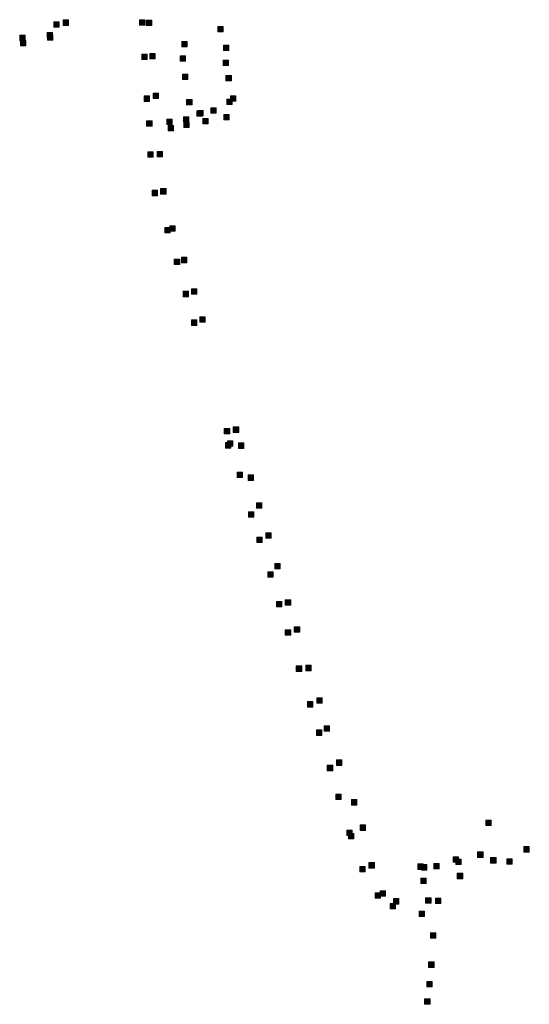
# Model space of a CAD drawing. Extents: x 97504 to 106860, y 464309 to 471560.
# Tile 17 of 53: x 103018 to 103392, y 466429 to 467153. Entities that reach past the tile are written whole.
import ezdxf

# ---------------------------------------------------------------- set-up
doc = ezdxf.new("R2010")
doc.units = 0
doc.layers.add('140 KOLKEN', color=44, linetype='Continuous', lineweight=20, true_color=0xc04000)

msp = doc.modelspace()

# ---------------------------------------------------------------- hatches: boundary and pattern name
at = {"layer": '140 KOLKEN', "true_color": 0xc04000}
for points in [[(103042.87, 467147.84), (103042.87, 467151.84), (103046.87, 467151.84), (103046.87, 467147.84)], [(103049.66, 467149.21), (103049.66, 467153.21), (103053.66, 467153.21), (103053.66, 467149.21)], [(103105.8, 467149.4), (103105.8, 467153.4), (103109.8, 467153.4), (103109.8, 467149.4)], [(103110.86, 467149.02), (103110.86, 467153.02), (103114.86, 467153.02), (103114.86, 467149.02)], [(103163.33, 467144.46), (103163.33, 467148.46), (103167.33, 467148.46), (103167.33, 467144.46)], [(103017.74, 467137.97), (103017.74, 467141.97), (103021.74, 467141.97), (103021.74, 467137.97)], [(103037.93, 467140.1), (103037.93, 467144.1), (103041.93, 467144.1), (103041.93, 467140.1)], [(103038.12, 467138.43), (103038.12, 467142.43), (103042.12, 467142.43), (103042.12, 467138.43)], [(103018.25, 467134.18), (103018.25, 467138.18), (103022.25, 467138.18), (103022.25, 467134.18)], [(103136.96, 467133.38), (103136.96, 467137.38), (103140.96, 467137.38), (103140.96, 467133.38)], [(103167.5, 467130.73), (103167.5, 467134.73), (103171.5, 467134.73), (103171.5, 467130.73)], [(103107.52, 467124.02), (103107.52, 467128.02), (103111.52, 467128.02), (103111.52, 467124.02)], [(103113.41, 467124.62), (103113.41, 467128.62), (103117.41, 467128.62), (103117.41, 467124.62)], [(103135.69, 467122.92), (103135.69, 467126.92), (103139.69, 467126.92), (103139.69, 467122.92)], [(103167.31, 467119.72), (103167.31, 467123.72), (103171.31, 467123.72), (103171.31, 467119.72)], [(103137.4, 467109.29), (103137.4, 467113.29), (103141.4, 467113.29), (103141.4, 467109.29)], [(103169.45, 467108.35), (103169.45, 467112.35), (103173.45, 467112.35), (103173.45, 467108.35)], [(103109.29, 467093.35), (103109.29, 467097.35), (103113.29, 467097.35), (103113.29, 467093.35)], [(103115.84, 467095.44), (103115.84, 467099.44), (103119.84, 467099.44), (103119.84, 467095.44)], [(103172.71, 467093.4), (103172.71, 467097.4), (103176.71, 467097.4), (103176.71, 467093.4)], [(103140.45, 467090.69), (103140.45, 467094.69), (103144.45, 467094.69), (103144.45, 467090.69)], [(103170.02, 467090.98), (103170.02, 467094.98), (103174.02, 467094.98), (103174.02, 467090.98)], [(103138.09, 467077.96), (103138.09, 467081.96), (103142.09, 467081.96), (103142.09, 467077.96)], [(103148.05, 467082.42), (103148.05, 467086.42), (103152.05, 467086.42), (103152.05, 467082.42)], [(103148.69, 467082.58), (103148.69, 467086.58), (103152.69, 467086.58), (103152.69, 467082.58)], [(103158.26, 467084.58), (103158.26, 467088.58), (103162.26, 467088.58), (103162.26, 467084.58)], [(103167.85, 467079.66), (103167.85, 467083.66), (103171.85, 467083.66), (103171.85, 467079.66)], [(103111.04, 467075.02), (103111.04, 467079.02), (103115.04, 467079.02), (103115.04, 467075.02)], [(103125.96, 467076.2), (103125.96, 467080.2), (103129.96, 467080.2), (103129.96, 467076.2)], [(103126.87, 467071.63), (103126.87, 467075.63), (103130.87, 467075.63), (103130.87, 467071.63)], [(103138.39, 467074.07), (103138.39, 467078.07), (103142.39, 467078.07), (103142.39, 467074.07)], [(103152.3, 467076.81), (103152.3, 467080.81), (103156.3, 467080.81), (103156.3, 467076.81)], [(103111.97, 467052.31), (103111.97, 467056.31), (103115.97, 467056.31), (103115.97, 467052.31)], [(103118.74, 467052.46), (103118.74, 467056.46), (103122.74, 467056.46), (103122.74, 467052.46)], [(103115.16, 467023.9), (103115.16, 467027.9), (103119.16, 467027.9), (103119.16, 467023.9)], [(103121.33, 467025.17), (103121.33, 467029.17), (103125.33, 467029.17), (103125.33, 467025.17)], [(103124.51, 466996.54), (103124.51, 467000.54), (103128.51, 467000.54), (103128.51, 466996.54)], [(103128.03, 466997.78), (103128.03, 467001.78), (103132.03, 467001.78), (103132.03, 466997.78)], [(103131.45, 466973.33), (103131.45, 466977.33), (103135.45, 466977.33), (103135.45, 466973.33)], [(103136.73, 466974.61), (103136.73, 466978.61), (103140.73, 466978.61), (103140.73, 466974.61)], [(103137.98, 466949.67), (103137.98, 466953.67), (103141.98, 466953.67), (103141.98, 466949.67)], [(103144.01, 466951.39), (103144.01, 466955.39), (103148.01, 466955.39), (103148.01, 466951.39)], [(103144.05, 466928.58), (103144.05, 466932.58), (103148.05, 466932.58), (103148.05, 466928.58)], [(103150.23, 466930.85), (103150.23, 466934.85), (103154.23, 466934.85), (103154.23, 466930.85)], [(103168.18, 466848.77), (103168.18, 466852.77), (103172.18, 466852.77), (103172.18, 466848.77)], [(103174.82, 466849.81), (103174.82, 466853.81), (103178.82, 466853.81), (103178.82, 466849.81)], [(103170.48, 466839.73), (103170.48, 466843.73), (103174.48, 466843.73), (103174.48, 466839.73)], [(103169.09, 466838.3), (103169.09, 466842.3), (103173.09, 466842.3), (103173.09, 466838.3)], [(103178.53, 466838.09), (103178.53, 466842.09), (103182.53, 466842.09), (103182.53, 466838.09)], [(103177.55, 466816.63), (103177.55, 466820.63), (103181.55, 466820.63), (103181.55, 466816.63)], [(103185.67, 466814.54), (103185.67, 466818.54), (103189.67, 466818.54), (103189.67, 466814.54)], [(103191.81, 466794), (103191.81, 466798), (103195.81, 466798), (103195.81, 466794)], [(103185.93, 466787.5), (103185.93, 466791.5), (103189.93, 466791.5), (103189.93, 466787.5)], [(103192.03, 466768.85), (103192.03, 466772.85), (103196.03, 466772.85), (103196.03, 466768.85)], [(103198.63, 466772.01), (103198.63, 466776.01), (103202.63, 466776.01), (103202.63, 466772.01)], [(103205.37, 466749.46), (103205.37, 466753.46), (103209.37, 466753.46), (103209.37, 466749.46)], [(103200.11, 466743.29), (103200.11, 466747.29), (103204.11, 466747.29), (103204.11, 466743.29)], [(103213.02, 466722.79), (103213.02, 466726.79), (103217.02, 466726.79), (103217.02, 466722.79)], [(103206.58, 466721.52), (103206.58, 466725.52), (103210.58, 466725.52), (103210.58, 466721.52)], [(103219.65, 466702.8), (103219.65, 466706.8), (103223.65, 466706.8), (103223.65, 466702.8)], [(103213.07, 466700.65), (103213.07, 466704.65), (103217.07, 466704.65), (103217.07, 466700.65)], [(103221.13, 466674.08), (103221.13, 466678.08), (103225.13, 466678.08), (103225.13, 466674.08)], [(103228.18, 466674.56), (103228.18, 466678.56), (103232.18, 466678.56), (103232.18, 466674.56)], [(103236.14, 466650.56), (103236.14, 466654.56), (103240.14, 466654.56), (103240.14, 466650.56)], [(103229.34, 466647.85), (103229.34, 466651.85), (103233.34, 466651.85), (103233.34, 466647.85)], [(103241.67, 466630.03), (103241.67, 466634.03), (103245.67, 466634.03), (103245.67, 466630.03)], [(103235.89, 466626.97), (103235.89, 466630.97), (103239.89, 466630.97), (103239.89, 466626.97)], [(103243.9, 466600.96), (103243.9, 466604.96), (103247.9, 466604.96), (103247.9, 466600.96)], [(103250.71, 466604.9), (103250.71, 466608.9), (103254.71, 466608.9), (103254.71, 466604.9)], [(103250.24, 466579.76), (103250.24, 466583.76), (103254.24, 466583.76), (103254.24, 466579.76)], [(103261.76, 466575.74), (103261.76, 466579.74), (103265.76, 466579.74), (103265.76, 466575.74)], [(103268.06, 466557.09), (103268.06, 466561.09), (103272.06, 466561.09), (103272.06, 466557.09)], [(103360.56, 466560.67), (103360.56, 466564.67), (103364.56, 466564.67), (103364.56, 466560.67)], [(103258.24, 466553.3), (103258.24, 466557.3), (103262.24, 466557.3), (103262.24, 466553.3)], [(103259.49, 466550.87), (103259.49, 466554.87), (103263.49, 466554.87), (103263.49, 466550.87)], [(103354.46, 466537.27), (103354.46, 466541.27), (103358.46, 466541.27), (103358.46, 466537.27)], [(103388.5, 466541.12), (103388.5, 466545.12), (103392.5, 466545.12), (103392.5, 466541.12)], [(103274.57, 466529.38), (103274.57, 466533.38), (103278.57, 466533.38), (103278.57, 466529.38)], [(103310.51, 466528.43), (103310.51, 466532.43), (103314.51, 466532.43), (103314.51, 466528.43)], [(103313.16, 466527.91), (103313.16, 466531.91), (103317.16, 466531.91), (103317.16, 466527.91)], [(103322.17, 466528.7), (103322.17, 466532.7), (103326.17, 466532.7), (103326.17, 466528.7)], [(103336.39, 466533.72), (103336.39, 466537.72), (103340.39, 466537.72), (103340.39, 466533.72)], [(103338.47, 466532.01), (103338.47, 466536.01), (103342.47, 466536.01), (103342.47, 466532.01)], [(103364.07, 466533.04), (103364.07, 466537.04), (103368.07, 466537.04), (103368.07, 466533.04)], [(103375.87, 466532.22), (103375.87, 466536.22), (103379.87, 466536.22), (103379.87, 466532.22)], [(103267.9, 466526.59), (103267.9, 466530.59), (103271.9, 466530.59), (103271.9, 466526.59)], [(103339.51, 466521.54), (103339.51, 466525.54), (103343.51, 466525.54), (103343.51, 466521.54)], [(103312.76, 466517.97), (103312.76, 466521.97), (103316.76, 466521.97), (103316.76, 466517.97)], [(103279.19, 466507.2), (103279.19, 466511.2), (103283.19, 466511.2), (103283.19, 466507.2)], [(103282.85, 466508.68), (103282.85, 466512.68), (103286.85, 466512.68), (103286.85, 466508.68)], [(103290.12, 466499.28), (103290.12, 466503.28), (103294.12, 466503.28), (103294.12, 466499.28)], [(103292.58, 466502.89), (103292.58, 466506.89), (103296.58, 466506.89), (103296.58, 466502.89)], [(103316.21, 466503.53), (103316.21, 466507.53), (103320.21, 466507.53), (103320.21, 466503.53)], [(103323.47, 466503.29), (103323.47, 466507.29), (103327.47, 466507.29), (103327.47, 466503.29)], [(103311.53, 466493.68), (103311.53, 466497.68), (103315.53, 466497.68), (103315.53, 466493.68)], [(103319.84, 466477.76), (103319.84, 466481.76), (103323.84, 466481.76), (103323.84, 466477.76)], [(103318.45, 466456.31), (103318.45, 466460.31), (103322.45, 466460.31), (103322.45, 466456.31)], [(103317.17, 466441.92), (103317.17, 466445.92), (103321.17, 466445.92), (103321.17, 466441.92)], [(103315.5, 466429.17), (103315.5, 466433.17), (103319.5, 466433.17), (103319.5, 466429.17)]]:
    msp.add_hatch(color=44, dxfattribs=at).paths.add_polyline_path(points)

# ---------------------------------------------------------------- linework, layer by layer
at = {"layer": '140 KOLKEN', "color": 11, "true_color": 0xff8080}
for points in [[(103042.87, 467147.84), (103042.87, 467151.84), (103046.87, 467151.84), (103046.87, 467147.84)], [(103049.66, 467149.21), (103049.66, 467153.21), (103053.66, 467153.21), (103053.66, 467149.21)], [(103105.8, 467149.4), (103105.8, 467153.4), (103109.8, 467153.4), (103109.8, 467149.4)], [(103110.86, 467149.02), (103110.86, 467153.02), (103114.86, 467153.02), (103114.86, 467149.02)], [(103163.33, 467144.46), (103163.33, 467148.46), (103167.33, 467148.46), (103167.33, 467144.46)], [(103017.74, 467137.97), (103017.74, 467141.97), (103021.74, 467141.97), (103021.74, 467137.97)], [(103037.93, 467140.1), (103037.93, 467144.1), (103041.93, 467144.1), (103041.93, 467140.1)], [(103038.12, 467138.43), (103038.12, 467142.43), (103042.12, 467142.43), (103042.12, 467138.43)], [(103018.25, 467134.18), (103018.25, 467138.18), (103022.25, 467138.18), (103022.25, 467134.18)], [(103136.96, 467133.38), (103136.96, 467137.38), (103140.96, 467137.38), (103140.96, 467133.38)], [(103167.5, 467130.73), (103167.5, 467134.73), (103171.5, 467134.73), (103171.5, 467130.73)], [(103107.52, 467124.02), (103107.52, 467128.02), (103111.52, 467128.02), (103111.52, 467124.02)], [(103113.41, 467124.62), (103113.41, 467128.62), (103117.41, 467128.62), (103117.41, 467124.62)], [(103135.69, 467122.92), (103135.69, 467126.92), (103139.69, 467126.92), (103139.69, 467122.92)], [(103167.31, 467119.72), (103167.31, 467123.72), (103171.31, 467123.72), (103171.31, 467119.72)], [(103137.4, 467109.29), (103137.4, 467113.29), (103141.4, 467113.29), (103141.4, 467109.29)], [(103169.45, 467108.35), (103169.45, 467112.35), (103173.45, 467112.35), (103173.45, 467108.35)], [(103109.29, 467093.35), (103109.29, 467097.35), (103113.29, 467097.35), (103113.29, 467093.35)], [(103115.84, 467095.44), (103115.84, 467099.44), (103119.84, 467099.44), (103119.84, 467095.44)], [(103172.71, 467093.4), (103172.71, 467097.4), (103176.71, 467097.4), (103176.71, 467093.4)], [(103140.45, 467090.69), (103140.45, 467094.69), (103144.45, 467094.69), (103144.45, 467090.69)], [(103170.02, 467090.98), (103170.02, 467094.98), (103174.02, 467094.98), (103174.02, 467090.98)], [(103138.09, 467077.96), (103138.09, 467081.96), (103142.09, 467081.96), (103142.09, 467077.96)], [(103148.05, 467082.42), (103148.05, 467086.42), (103152.05, 467086.42), (103152.05, 467082.42)], [(103148.69, 467082.58), (103148.69, 467086.58), (103152.69, 467086.58), (103152.69, 467082.58)], [(103158.26, 467084.58), (103158.26, 467088.58), (103162.26, 467088.58), (103162.26, 467084.58)], [(103167.85, 467079.66), (103167.85, 467083.66), (103171.85, 467083.66), (103171.85, 467079.66)], [(103111.04, 467075.02), (103111.04, 467079.02), (103115.04, 467079.02), (103115.04, 467075.02)], [(103125.96, 467076.2), (103125.96, 467080.2), (103129.96, 467080.2), (103129.96, 467076.2)], [(103126.87, 467071.63), (103126.87, 467075.63), (103130.87, 467075.63), (103130.87, 467071.63)], [(103138.39, 467074.07), (103138.39, 467078.07), (103142.39, 467078.07), (103142.39, 467074.07)], [(103152.3, 467076.81), (103152.3, 467080.81), (103156.3, 467080.81), (103156.3, 467076.81)], [(103111.97, 467052.31), (103111.97, 467056.31), (103115.97, 467056.31), (103115.97, 467052.31)], [(103118.74, 467052.46), (103118.74, 467056.46), (103122.74, 467056.46), (103122.74, 467052.46)], [(103115.16, 467023.9), (103115.16, 467027.9), (103119.16, 467027.9), (103119.16, 467023.9)], [(103121.33, 467025.17), (103121.33, 467029.17), (103125.33, 467029.17), (103125.33, 467025.17)], [(103124.51, 466996.54), (103124.51, 467000.54), (103128.51, 467000.54), (103128.51, 466996.54)], [(103128.03, 466997.78), (103128.03, 467001.78), (103132.03, 467001.78), (103132.03, 466997.78)], [(103131.45, 466973.33), (103131.45, 466977.33), (103135.45, 466977.33), (103135.45, 466973.33)], [(103136.73, 466974.61), (103136.73, 466978.61), (103140.73, 466978.61), (103140.73, 466974.61)], [(103137.98, 466949.67), (103137.98, 466953.67), (103141.98, 466953.67), (103141.98, 466949.67)], [(103144.01, 466951.39), (103144.01, 466955.39), (103148.01, 466955.39), (103148.01, 466951.39)], [(103144.05, 466928.58), (103144.05, 466932.58), (103148.05, 466932.58), (103148.05, 466928.58)], [(103150.23, 466930.85), (103150.23, 466934.85), (103154.23, 466934.85), (103154.23, 466930.85)], [(103168.18, 466848.77), (103168.18, 466852.77), (103172.18, 466852.77), (103172.18, 466848.77)], [(103174.82, 466849.81), (103174.82, 466853.81), (103178.82, 466853.81), (103178.82, 466849.81)], [(103170.48, 466839.73), (103170.48, 466843.73), (103174.48, 466843.73), (103174.48, 466839.73)], [(103169.09, 466838.3), (103169.09, 466842.3), (103173.09, 466842.3), (103173.09, 466838.3)], [(103178.53, 466838.09), (103178.53, 466842.09), (103182.53, 466842.09), (103182.53, 466838.09)], [(103177.55, 466816.63), (103177.55, 466820.63), (103181.55, 466820.63), (103181.55, 466816.63)], [(103185.67, 466814.54), (103185.67, 466818.54), (103189.67, 466818.54), (103189.67, 466814.54)], [(103191.81, 466794), (103191.81, 466798), (103195.81, 466798), (103195.81, 466794)], [(103185.93, 466787.5), (103185.93, 466791.5), (103189.93, 466791.5), (103189.93, 466787.5)], [(103192.03, 466768.85), (103192.03, 466772.85), (103196.03, 466772.85), (103196.03, 466768.85)], [(103198.63, 466772.01), (103198.63, 466776.01), (103202.63, 466776.01), (103202.63, 466772.01)], [(103205.37, 466749.46), (103205.37, 466753.46), (103209.37, 466753.46), (103209.37, 466749.46)], [(103200.11, 466743.29), (103200.11, 466747.29), (103204.11, 466747.29), (103204.11, 466743.29)], [(103213.02, 466722.79), (103213.02, 466726.79), (103217.02, 466726.79), (103217.02, 466722.79)], [(103206.58, 466721.52), (103206.58, 466725.52), (103210.58, 466725.52), (103210.58, 466721.52)], [(103219.65, 466702.8), (103219.65, 466706.8), (103223.65, 466706.8), (103223.65, 466702.8)], [(103213.07, 466700.65), (103213.07, 466704.65), (103217.07, 466704.65), (103217.07, 466700.65)], [(103221.13, 466674.08), (103221.13, 466678.08), (103225.13, 466678.08), (103225.13, 466674.08)], [(103228.18, 466674.56), (103228.18, 466678.56), (103232.18, 466678.56), (103232.18, 466674.56)], [(103236.14, 466650.56), (103236.14, 466654.56), (103240.14, 466654.56), (103240.14, 466650.56)], [(103229.34, 466647.85), (103229.34, 466651.85), (103233.34, 466651.85), (103233.34, 466647.85)], [(103241.67, 466630.03), (103241.67, 466634.03), (103245.67, 466634.03), (103245.67, 466630.03)], [(103235.89, 466626.97), (103235.89, 466630.97), (103239.89, 466630.97), (103239.89, 466626.97)], [(103243.9, 466600.96), (103243.9, 466604.96), (103247.9, 466604.96), (103247.9, 466600.96)], [(103250.71, 466604.9), (103250.71, 466608.9), (103254.71, 466608.9), (103254.71, 466604.9)], [(103250.24, 466579.76), (103250.24, 466583.76), (103254.24, 466583.76), (103254.24, 466579.76)], [(103261.76, 466575.74), (103261.76, 466579.74), (103265.76, 466579.74), (103265.76, 466575.74)], [(103268.06, 466557.09), (103268.06, 466561.09), (103272.06, 466561.09), (103272.06, 466557.09)], [(103360.56, 466560.67), (103360.56, 466564.67), (103364.56, 466564.67), (103364.56, 466560.67)], [(103258.24, 466553.3), (103258.24, 466557.3), (103262.24, 466557.3), (103262.24, 466553.3)], [(103259.49, 466550.87), (103259.49, 466554.87), (103263.49, 466554.87), (103263.49, 466550.87)], [(103354.46, 466537.27), (103354.46, 466541.27), (103358.46, 466541.27), (103358.46, 466537.27)], [(103388.5, 466541.12), (103388.5, 466545.12), (103392.5, 466545.12), (103392.5, 466541.12)], [(103274.57, 466529.38), (103274.57, 466533.38), (103278.57, 466533.38), (103278.57, 466529.38)], [(103310.51, 466528.43), (103310.51, 466532.43), (103314.51, 466532.43), (103314.51, 466528.43)], [(103313.16, 466527.91), (103313.16, 466531.91), (103317.16, 466531.91), (103317.16, 466527.91)], [(103322.17, 466528.7), (103322.17, 466532.7), (103326.17, 466532.7), (103326.17, 466528.7)], [(103336.39, 466533.72), (103336.39, 466537.72), (103340.39, 466537.72), (103340.39, 466533.72)], [(103338.47, 466532.01), (103338.47, 466536.01), (103342.47, 466536.01), (103342.47, 466532.01)], [(103364.07, 466533.04), (103364.07, 466537.04), (103368.07, 466537.04), (103368.07, 466533.04)], [(103375.87, 466532.22), (103375.87, 466536.22), (103379.87, 466536.22), (103379.87, 466532.22)], [(103267.9, 466526.59), (103267.9, 466530.59), (103271.9, 466530.59), (103271.9, 466526.59)], [(103339.51, 466521.54), (103339.51, 466525.54), (103343.51, 466525.54), (103343.51, 466521.54)], [(103312.76, 466517.97), (103312.76, 466521.97), (103316.76, 466521.97), (103316.76, 466517.97)], [(103279.19, 466507.2), (103279.19, 466511.2), (103283.19, 466511.2), (103283.19, 466507.2)], [(103282.85, 466508.68), (103282.85, 466512.68), (103286.85, 466512.68), (103286.85, 466508.68)], [(103290.12, 466499.28), (103290.12, 466503.28), (103294.12, 466503.28), (103294.12, 466499.28)], [(103292.58, 466502.89), (103292.58, 466506.89), (103296.58, 466506.89), (103296.58, 466502.89)], [(103316.21, 466503.53), (103316.21, 466507.53), (103320.21, 466507.53), (103320.21, 466503.53)], [(103323.47, 466503.29), (103323.47, 466507.29), (103327.47, 466507.29), (103327.47, 466503.29)], [(103311.53, 466493.68), (103311.53, 466497.68), (103315.53, 466497.68), (103315.53, 466493.68)], [(103319.84, 466477.76), (103319.84, 466481.76), (103323.84, 466481.76), (103323.84, 466477.76)], [(103318.45, 466456.31), (103318.45, 466460.31), (103322.45, 466460.31), (103322.45, 466456.31)], [(103317.17, 466441.92), (103317.17, 466445.92), (103321.17, 466445.92), (103321.17, 466441.92)], [(103315.5, 466429.17), (103315.5, 466433.17), (103319.5, 466433.17), (103319.5, 466429.17)]]:
    msp.add_lwpolyline(points, close=True, dxfattribs=at)

doc.saveas('drawing.dxf')
